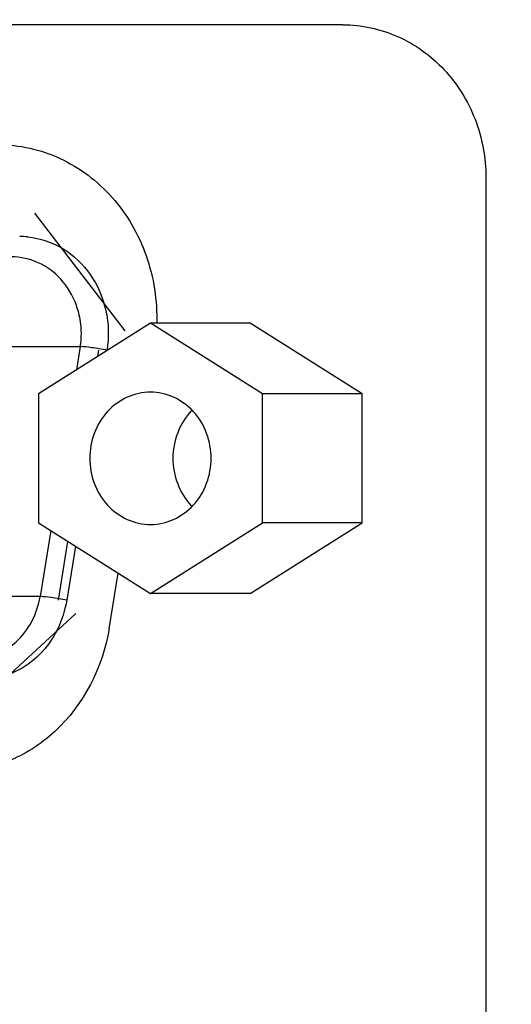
# Model space of a CAD drawing. Extents: x 0 to 594, y 0 to 420.
# Tile 13 of 104: x 88.083 to 89.046, y 180.282 to 182.213. Entities that reach past the tile are written whole.
import ezdxf

# ---------------------------------------------------------------- set-up
doc = ezdxf.new("R2010")
doc.units = 0
doc.header["$LTSCALE"] = 32.67
doc.layers.get('0').update_dxf_attribs({"linetype": 'CONTINUOUS'})
for name, color, linetype in [('151', 7, 'CONTINUOUS'), ('DRIV_DIM', 7, 'CONTINUOUS'), ('ROUND', 7, 'CONTINUOUS')]:
    doc.layers.add(name, color=color, linetype=linetype)
doc.styles.get("Standard").update_dxf_attribs({"font": 'txt', "width": 0.8})
doc.dimstyles.new('DIMSTYLE_1', dxfattribs={"dimtxt": 3.8, "dimasz": 1.8, "dimexe": 2, "dimexo": 1.5, "dimgap": 1.9, "dimtad": 1, "dimdec": 3, "dimlfac": 10, "dimtxsty": 'STANDARD', "dimblk": 'OPEN', "dimblk1": 'OPEN', "dimblk2": 'OPEN', "dimcen": 0.09, "dimazin": 2, "dimtp": 0.5, "dimtm": 0.5, "dimtfac": 1, "dimtdec": -1, "dimtofl": 0, "dimtmove": 0, "dimatfit": 3, "dimtolj": 1})

# ---------------------------------------------------------------- blocks, each defined once
blk = doc.blocks.new('*D0')
at = {"layer": 'DRIV_DIM', "color": 2, "linetype": 'CONTINUOUS'}
blk.add_line((239.529, 254.232), (249.3813, 265.1741), dxfattribs=at)
for points in [[(246.2876, 264.4209), (248.043, 263.6878), (247.1042, 265.3424)], [(56.7869, 180.6076), (57.3883, 178.8028), (58.0181, 180.5979)]]:
    blk.add_lwpolyline(points, dxfattribs=at)
for start, end in [(48, 114), (114, 180)]:
    blk.add_arc((171.6123, 178.8028), 114.2239, start, end, dxfattribs=at)
blk = doc.blocks.new('_OPEN')
at = {"color": 0, "linetype": 'BYBLOCK'}
for p, q in [((0, 0), (-1, 0.342)), ((-1, -0.342), (0, 0)), ((-1, 0), (0, 0))]:
    blk.add_line(p, q, dxfattribs=at)

msp = doc.modelspace()

# ---------------------------------------------------------------- linework, layer by layer
at = {"color": 7, "linetype": 'CONTINUOUS'}
for p, q in [((88.33894, 181.61784), (88.11968, 181.47928)), ((88.55819, 181.47928), (88.33894, 181.61784)), ((88.53417, 181.61784), (88.33894, 181.61784)), ((88.75342, 181.47928), (88.53417, 181.61784)), ((88.11968, 181.47928), (88.11968, 181.22641)), ((88.55819, 181.22641), (88.55819, 181.47928)), ((88.75342, 181.47928), (88.55819, 181.47928)), ((88.75342, 181.22641), (88.75342, 181.47928)), ((88.11968, 181.22641), (88.33894, 181.08784)), ((88.33894, 181.08784), (88.55819, 181.22641)), ((88.53417, 181.08784), (88.75342, 181.22641)), ((88.75342, 181.22641), (88.55819, 181.22641)), ((88.53417, 181.08784), (88.33894, 181.08784))]:
    msp.add_line(p, q, dxfattribs=at)
at = {"color": 9, "linetype": 'CONTINUOUS'}
for p, q in [((88.01043, 181.5718), (88.2016, 181.5718)), ((88.2016, 181.5718), (88.19429, 181.52643)), ((88.14354, 181.21133), (88.12267, 181.0818)), ((88.19198, 181.18072), (88.17493, 181.07485)), ((88.12267, 181.0818), (87.9315, 181.0818))]:
    msp.add_line(p, q, dxfattribs=at)
for centre, radius, start, end in [((88.08215, 181.62181), 0.16603, 84.1742, 89.73382), ((88.03964, 181.59785), 0.16404, 350.86226, 359.99845)]:
    msp.add_arc(centre, radius, start, end, dxfattribs=at)
for points, knots in [([(88.099, 181.78699), (88.12282, 181.78456), (88.17069, 181.76823), (88.22562, 181.71522), (88.25657, 181.64347), (88.25789, 181.59051), (88.25386, 181.56485)], [0, 0, 0, 0, 0.2388853, 0.4855407, 0.7407712, 1, 1, 1, 1]), ([(88.20368, 181.59784), (88.20368, 181.63565), (88.1822, 181.69482), (88.12124, 181.73968), (88.08454, 181.74784), (88.06665, 181.74784)], [0, 0, 0, 0, 0.5104856, 0.7583985, 1, 1, 1, 1]), ([(88.25386, 181.56485), (88.24384, 181.56678), (88.22648, 181.56943), (88.20898, 181.5718), (88.2016, 181.5718)], [0, 0, 0, 0, 0.5802779, 1, 1, 1, 1]), ([(87.98772, 180.95784), (88.01932, 180.95784), (88.08612, 180.9852), (88.11734, 181.04874), (88.12267, 181.0818)], [0, 0, 0, 0, 0.4855437, 1, 1, 1, 1]), ([(88.17493, 181.07485), (88.16491, 181.07678), (88.14755, 181.07943), (88.13005, 181.0818), (88.12267, 181.0818)], [0, 0, 0, 0, 0.5802861, 1, 1, 1, 1]), ([(88.17493, 181.07485), (88.16847, 181.03561), (88.13329, 180.96029), (88.05754, 180.92252), (88.0201, 180.91869)], [0, 0, 0, 0, 0.5137153, 1, 1, 1, 1])]:
    msp.add_open_spline(points, degree=3, knots=knots, dxfattribs=at)
at = {"color": 7, "linetype": 'CONTINUOUS'}
for points, knots in [([(88.33894, 181.48283), (88.3082, 181.48283), (88.2429, 181.45223), (88.22017, 181.38561), (88.22017, 181.35284)], [0, 0, 0, 0, 0.483985, 1, 1, 1, 1]), ([(88.4577, 181.35284), (88.4577, 181.38561), (88.43497, 181.45223), (88.36967, 181.48283), (88.33894, 181.48283)], [0, 0, 0, 0, 0.516015, 1, 1, 1, 1]), ([(88.22017, 181.35284), (88.22017, 181.32008), (88.2429, 181.25346), (88.3082, 181.22286), (88.33894, 181.22286)], [0, 0, 0, 0, 0.516015, 1, 1, 1, 1]), ([(88.33894, 181.22286), (88.36967, 181.22286), (88.43497, 181.25346), (88.4577, 181.32008), (88.4577, 181.35284)], [0, 0, 0, 0, 0.483985, 1, 1, 1, 1])]:
    msp.add_open_spline(points, degree=3, knots=knots, dxfattribs=at)
for points in [[(88.41872, 181.44591), (88.39599, 181.42165), (88.38287, 181.38609), (88.38287, 181.35284)], [(88.38287, 181.35284), (88.38287, 181.3196), (88.39599, 181.28404), (88.41872, 181.25978)]]:
    msp.add_open_spline(points, degree=3, dxfattribs=at)
at = {"layer": '151', "color": 7, "linetype": 'CONTINUOUS'}
for p, q in [((88.28951, 181.6027), (88.11249, 181.83363)), ((88.2356, 181.55254), (88.23759, 181.56485)), ((88.15866, 181.07485), (88.17721, 181.19005)), ((88.01185, 180.88198), (88.19298, 181.04835))]:
    msp.add_line(p, q, dxfattribs=at)
at = {"layer": 'ROUND', "color": 7, "linetype": 'CONTINUOUS'}
for p, q in [((88.71562, 182.20284), (83.76465, 182.20284)), ((88.99595, 181.90284), (88.99595, 175.70284)), ((88.25797, 181.0188), (88.27554, 181.12791))]:
    msp.add_line(p, q, dxfattribs=at)
for points, knots in [([(88.71562, 182.20284), (88.75214, 182.20284), (88.82679, 182.18683), (88.91992, 182.11936), (88.98165, 182.01977), (88.99595, 181.94179), (88.99595, 181.90284)], [0, 0, 0, 0, 0.2418686, 0.4886434, 0.7420485, 1, 1, 1, 1]), ([(88.04068, 181.96784), (88.08205, 181.96784), (88.16698, 181.94874), (88.27142, 181.8689), (88.3387, 181.75224), (88.35245, 181.66189), (88.35112, 181.6169)], [0, 0, 0, 0, 0.2392948, 0.4850986, 0.7396771, 1, 1, 1, 1]), ([(88.25797, 181.0188), (88.2459, 180.94386), (88.18963, 180.83348), (88.06179, 180.75231), (87.98814, 180.73784), (87.95208, 180.73784)], [0, 0, 0, 0, 0.5100876, 0.7576408, 1, 1, 1, 1])]:
    msp.add_open_spline(points, degree=3, knots=knots, dxfattribs=at)

# ---------------------------------------------------------------- dimensions: what is measured, and where the dimension line sits
at = {"layer": 'DRIV_DIM', "color": 2, "linetype": 'CONTINUOUS'}
dim = msp.add_angular_dim_2l(base=(125.15322, 283.1516), line1=((237.76103, 252.26848), (238.52534, 253.11733)), line2=((60.03058, 178.80284), (58.88834, 178.80284)), dimstyle='DIMSTYLE_1', override={"dimtad": 2}, dxfattribs=at)
dim.commit()
dim.dimension.update_dxf_attribs({"geometry": '*D0', "text_midpoint": (93.31184, 261.96624), "dimtype": 162})

doc.saveas('drawing.dxf')
